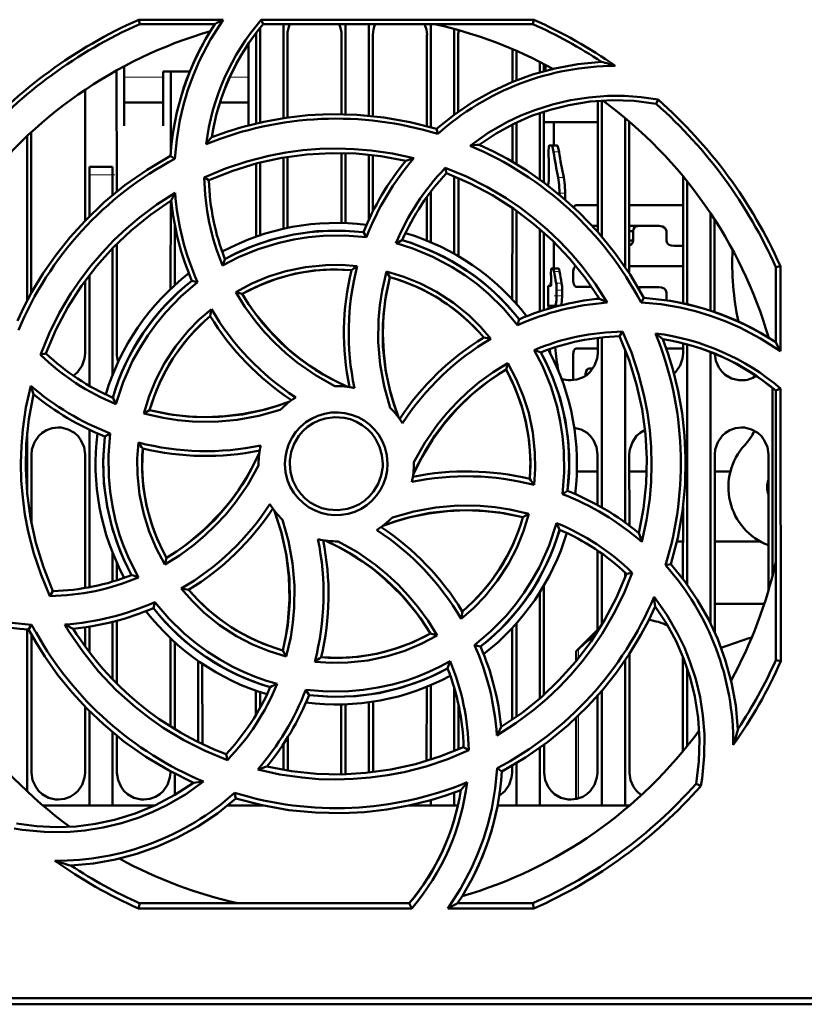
# Model space of a CAD drawing. Extents: x -1358 to 1757, y -1616 to 699.
# Tile 4 of 96: x -88 to -38, y -1480 to -1416. Entities that reach past the tile are written whole.
import ezdxf

# ---------------------------------------------------------------- set-up
doc = ezdxf.new("R2010")
doc.units = 0
doc.linetypes.add('DASHDOT', pattern=[18.5, 12, -3, 0.5, -3])

msp = doc.modelspace()

# ---------------------------------------------------------------- linework, layer by layer
at = {"color": 7, "lineweight": 50}
for p, q in [((-80.422, -1416.496), (-74.992, -1416.496)), ((-80.363, -1416.777), (-80.422, -1416.496)), ((-72.541, -1416.496), (-54.996, -1416.496)), ((-72.411, -1416.777), (-72.541, -1416.496)), ((-54.996, -1416.496), (-55.056, -1416.777)), ((-75.524, -1416.777), (-80.363, -1416.777)), ((-72.609, -1417.019), (-72.609, -1423.115)), ((-55.056, -1416.777), (-72.411, -1416.777)), ((-71.109, -1416.777), (-71.109, -1422.834)), ((-67.109, -1416.777), (-67.109, -1422.585)), ((-65.609, -1416.777), (-65.609, -1422.674)), ((-61.609, -1416.777), (-61.609, -1423.42)), ((-60.109, -1417.091), (-60.109, -1422.609)), ((-72.869, -1423.175), (-72.866, -1417.477)), ((-70.852, -1417.477), (-70.849, -1422.796)), ((-67.369, -1422.58), (-67.366, -1417.477)), ((-65.352, -1417.477), (-65.349, -1422.699)), ((-61.869, -1423.349), (-61.866, -1417.477)), ((-59.852, -1417.477), (-59.849, -1422.42)), ((-73.359, -1420.386), (-73.359, -1418.03)), ((-56.368, -1420.5), (-56.367, -1418.387)), ((-56.109, -1418.498), (-56.109, -1420.396)), ((-81.359, -1419.491), (-81.359, -1420.386)), ((-54.609, -1419.205), (-54.609, -1419.883)), ((-54.351, -1419.337), (-54.351, -1419.809)), ((-54.231, -1419.777), (-54.231, -1419.401)), ((-53.871, -1419.685), (-53.871, -1419.592)), ((-81.851, -1419.759), (-81.847, -1427.572)), ((-78.859, -1419.834), (-77.142, -1419.834)), ((-78.859, -1420.386), (-78.859, -1419.834)), ((-78.37, -1425.146), (-78.367, -1419.834)), ((-83.872, -1429.424), (-83.868, -1420.996)), ((-81.359, -1420.386), (-81.359, -1423.333)), ((-78.859, -1423.333), (-78.859, -1420.386)), ((-73.359, -1423.296), (-73.359, -1420.386)), ((-47.111, -1421.911), (-46.98, -1421.643)), ((-81.359, -1421.834), (-78.859, -1421.834)), ((-75.199, -1421.834), (-73.359, -1421.834)), ((-50.872, -1430.15), (-50.868, -1421.726)), ((-50.609, -1421.708), (-50.609, -1430.451)), ((-54.609, -1422.505), (-54.609, -1426.782)), ((-54.349, -1422.418), (-54.347, -1426.972)), ((-49.109, -1422.828), (-49.109, -1432.414)), ((-81.359, -1423.333), (-81.359, -1423.334)), ((-78.859, -1423.334), (-78.859, -1423.333)), ((-61.175, -1423.849), (-61.246, -1423.526)), ((-56.37, -1425.642), (-56.369, -1423.24)), ((-56.109, -1423.115), (-56.109, -1425.796)), ((-50.869, -1423.09), (-54.349, -1423.09)), ((-53.709, -1424.589), (-53.709, -1423.09)), ((-48.849, -1423.048), (-48.845, -1432.812)), ((-48.8, -1423.09), (-48.849, -1423.09)), ((-87.609, -1423.983), (-87.609, -1434.577)), ((-87.349, -1423.74), (-87.344, -1434.088)), ((-54.002, -1424.59), (-53.85, -1424.589)), ((-53.497, -1424.589), (-53.849, -1424.589)), ((-78.099, -1425.447), (-78.378, -1425.269)), ((-71.109, -1425.368), (-71.109, -1429.955)), ((-70.848, -1425.325), (-70.846, -1429.898)), ((-67.372, -1429.581), (-67.37, -1425.079)), ((-67.109, -1425.085), (-67.109, -1429.589)), ((-65.609, -1425.186), (-65.609, -1429.374)), ((-65.348, -1425.216), (-65.347, -1428.827)), ((-83.609, -1426.477), (-83.609, -1425.977)), ((-82.109, -1425.977), (-83.609, -1425.977)), ((-82.109, -1425.977), (-82.109, -1426.477)), ((-72.872, -1430.463), (-72.87, -1425.753)), ((-72.609, -1425.685), (-72.609, -1430.372)), ((-60.687, -1426.042), (-60.609, -1426.38)), ((-54.028, -1425.8), (-54.025, -1425.861)), ((-83.609, -1429.157), (-83.609, -1426.477)), ((-82.109, -1427.786), (-82.109, -1426.477)), ((-76.203, -1426.652), (-75.909, -1426.836)), ((-60.109, -1426.578), (-60.109, -1431.569)), ((-59.848, -1426.687), (-59.845, -1431.72)), ((-45.374, -1434.753), (-45.371, -1426.585)), ((-54.059, -1427.072), (-54.045, -1427.071)), ((-54.059, -1427.189), (-54.059, -1427.072)), ((-45.109, -1426.905), (-45.109, -1434.819)), ((-61.872, -1430.718), (-61.871, -1427.902)), ((-61.609, -1427.551), (-61.609, -1430.828)), ((-53.332, -1427.653), (-53.332, -1427.77)), ((-52.973, -1427.653), (-52.973, -1428.075)), ((-78.374, -1433.83), (-78.371, -1428.157)), ((-56.374, -1434.505), (-56.371, -1428.6)), ((-50.871, -1428.431), (-52.253, -1428.431)), ((-45.371, -1428.431), (-48.847, -1428.431)), ((-56.109, -1428.784), (-56.109, -1434.797)), ((-43.609, -1428.947), (-43.609, -1435.226)), ((-78.109, -1433.584), (-78.109, -1429.681)), ((-50.872, -1429.757), (-51.23, -1429.757)), ((-46.928, -1429.757), (-48.639, -1429.757)), ((-43.346, -1429.347), (-43.344, -1435.315)), ((-65.765, -1430.503), (-65.955, -1430.181)), ((-54.609, -1429.965), (-54.609, -1435.277)), ((-54.346, -1430.197), (-54.344, -1435.191)), ((-48.846, -1430.105), (-48.592, -1430.105)), ((-48.592, -1430.705), (-48.592, -1430.105)), ((-46.454, -1430.105), (-46.454, -1430.705)), ((-81.846, -1430.928), (-81.842, -1437.977)), ((-53.709, -1432.522), (-53.709, -1430.793)), ((-48.846, -1430.705), (-48.592, -1430.705)), ((-45.373, -1431.054), (-45.957, -1431.054)), ((-82.109, -1439.342), (-82.109, -1431.197)), ((-53.724, -1432.458), (-53.709, -1432.397)), ((-45.373, -1432.356), (-48.845, -1432.356)), ((-39.409, -1432.424), (-39.113, -1432.361)), ((-39.113, -1432.361), (-39.108, -1437.832)), ((-83.609, -1440.064), (-83.609, -1432.945)), ((-64.476, -1432.696), (-64.265, -1433.061)), ((-53.748, -1432.522), (-53.848, -1432.522)), ((-53.394, -1432.522), (-53.748, -1432.522)), ((-53.724, -1432.458), (-53.736, -1432.522)), ((-52.446, -1432.707), (-52.446, -1433.342)), ((-39.409, -1437.263), (-39.409, -1432.424)), ((-83.876, -1437.977), (-83.874, -1433.299)), ((-76.637, -1433.399), (-77.002, -1433.304)), ((-53.895, -1433.638), (-54.059, -1433.638)), ((-54.059, -1434.913), (-54.059, -1433.638)), ((-53.874, -1433.066), (-53.871, -1433.093)), ((-74.18, -1434.036), (-73.77, -1434.145)), ((-53.518, -1433.902), (-53.518, -1434.276)), ((-53.162, -1434.276), (-53.162, -1433.902)), ((-51.264, -1433.693), (-52.253, -1433.693)), ((-50.874, -1434.466), (-50.874, -1434.28)), ((-46.928, -1433.703), (-48.295, -1433.703)), ((-46.454, -1434.048), (-46.454, -1434.56)), ((-53.632, -1434.913), (-54.059, -1434.913)), ((-54.033, -1434.913), (-54.042, -1435.098)), ((-53.709, -1435.002), (-53.709, -1434.913)), ((-53.374, -1434.913), (-53.632, -1434.913)), ((-48.084, -1434.696), (-47.9, -1434.408)), ((-56.03, -1436.152), (-55.935, -1435.784)), ((-49.468, -1436.878), (-49.278, -1436.574)), ((-50.876, -1437.977), (-50.875, -1436.982)), ((-50.609, -1436.952), (-50.609, -1447.896)), ((-45.376, -1437.977), (-45.375, -1437.323)), ((-45.109, -1437.396), (-45.109, -1452.857)), ((-39.875, -1436.965), (-39.875, -1436.937)), ((-86.757, -1438.058), (-86.406, -1437.978)), ((-53.962, -1437.699), (-53.929, -1437.982)), ((-52.446, -1438.021), (-52.446, -1439.703)), ((-50.876, -1437.671), (-52.253, -1437.671)), ((-49.109, -1437.726), (-49.109, -1448.861)), ((-45.376, -1437.671), (-46.463, -1437.671)), ((-43.609, -1437.891), (-43.609, -1455.359)), ((-56.777, -1439.016), (-56.666, -1438.6)), ((-51.654, -1439.302), (-51.489, -1439.302)), ((-51.654, -1439.302), (-51.654, -1439.426)), ((-51.186, -1438.954), (-51.414, -1438.954)), ((-39.609, -1440.211), (-39.609, -1452.246)), ((-39.409, -1440.375), (-39.106, -1440.235)), ((-39.409, -1457.731), (-39.409, -1440.375)), ((-39.106, -1440.235), (-39.09, -1457.798)), ((-80.1, -1441.851), (-79.725, -1441.633)), ((-87.609, -1443.064), (-87.609, -1447.075)), ((-83.609, -1453.029), (-83.609, -1442.886)), ((-82.269, -1443.126), (-82.605, -1443.323)), ((-87.339, -1444.477), (-87.337, -1448.921)), ((-83.883, -1453.078), (-83.879, -1444.477)), ((-72.709, -1445.077), (-72.708, -1445.185)), ((-62.709, -1445.077), (-62.71, -1444.97)), ((-50.88, -1447.744), (-50.879, -1444.477)), ((-48.839, -1444.477), (-48.837, -1449.061)), ((-43.339, -1444.477), (-43.334, -1455.947)), ((-39.883, -1453.244), (-39.879, -1444.477)), ((-50.879, -1445.59), (-52.218, -1445.59)), ((-47.714, -1445.59), (-48.839, -1445.59)), ((-42.332, -1445.59), (-43.339, -1445.59)), ((-53.15, -1447.031), (-52.812, -1446.831)), ((-52.217, -1447.082), (-52.326, -1446.973)), ((-45.382, -1452.488), (-45.38, -1447.863)), ((-55.309, -1448.3), (-55.693, -1448.521)), ((-45.381, -1450.09), (-45.774, -1450.09)), ((-40.396, -1450.09), (-43.337, -1450.09)), ((-50.884, -1455.893), (-50.882, -1450.672)), ((-82.109, -1452.666), (-82.109, -1450.813)), ((-78.756, -1451.57), (-78.641, -1451.138)), ((-50.609, -1450.861), (-50.609, -1455.453)), ((-81.836, -1451.455), (-81.836, -1452.582)), ((-46.509, -1451.618), (-46.158, -1451.54)), ((-49.109, -1452.086), (-49.109, -1452.428)), ((-48.646, -1452.093), (-49.012, -1452.177)), ((-86.15, -1453.596), (-85.95, -1453.277)), ((-54.335, -1452.913), (-54.332, -1459.948)), ((-54.609, -1453.362), (-54.609, -1460.192)), ((-79.483, -1454.371), (-79.385, -1453.983)), ((-40.145, -1454.09), (-43.335, -1454.09)), ((-81.834, -1455.187), (-81.833, -1459.236)), ((-87.609, -1455.74), (-87.609, -1466.172)), ((-87.518, -1455.746), (-87.323, -1455.44)), ((-83.884, -1456.839), (-83.884, -1455.607)), ((-83.609, -1457.208), (-83.609, -1455.565)), ((-82.109, -1458.955), (-82.109, -1455.258)), ((-56.387, -1461.564), (-56.384, -1455.66)), ((-56.109, -1455.358), (-56.109, -1461.37)), ((-52.269, -1457.15), (-50.884, -1455.765)), ((-87.334, -1456.082), (-87.33, -1464.977)), ((-78.387, -1461.988), (-78.384, -1456.316)), ((-61.209, -1456.128), (-61.648, -1456.009)), ((-78.109, -1462.16), (-78.109, -1456.571)), ((-71.153, -1457.093), (-70.926, -1457.489)), ((-58.806, -1456.752), (-58.415, -1456.851)), ((-52.269, -1457.15), (-52.117, -1457.008)), ((-76.609, -1457.768), (-76.609, -1462.987)), ((-52.269, -1457.15), (-52.269, -1457.789)), ((-49.109, -1457.741), (-49.109, -1467.077)), ((-48.833, -1457.327), (-48.83, -1464.977)), ((-45.388, -1463.591), (-45.385, -1457.509)), ((-39.09, -1457.798), (-39.409, -1457.731)), ((-76.333, -1457.957), (-76.331, -1463.122)), ((-45.109, -1458.259), (-45.109, -1463.25)), ((-69.671, -1459.625), (-69.463, -1459.974)), ((-61.888, -1464.213), (-61.886, -1459.442)), ((-61.609, -1459.327), (-61.609, -1464.126)), ((-60.109, -1459.514), (-60.109, -1463.577)), ((-72.886, -1461.256), (-72.886, -1459.688)), ((-72.609, -1459.783), (-72.609, -1460.778)), ((-50.888, -1464.977), (-50.886, -1460.018)), ((-50.609, -1459.701), (-50.609, -1467.077)), ((-83.888, -1464.977), (-83.886, -1460.717)), ((-67.388, -1464.977), (-67.386, -1460.574)), ((-67.109, -1460.566), (-67.109, -1465.069)), ((-65.609, -1460.434), (-65.609, -1464.967)), ((-65.332, -1460.394), (-65.33, -1464.936)), ((-59.832, -1460.606), (-59.831, -1463.46)), ((-83.609, -1467.077), (-83.609, -1460.998)), ((-52.269, -1461.444), (-52.269, -1466.664)), ((-82.109, -1467.077), (-82.109, -1462.366)), ((-81.831, -1462.594), (-81.83, -1464.977)), ((-70.831, -1462.686), (-70.83, -1464.833)), ((-71.109, -1463.121), (-71.109, -1464.787)), ((-59.181, -1463.524), (-59.51, -1463.318)), ((-54.609, -1463.373), (-54.609, -1467.077)), ((-54.331, -1463.17), (-54.33, -1464.977)), ((-74.721, -1464.153), (-74.808, -1463.774)), ((-57.354, -1464.686), (-57.04, -1464.887)), ((-56.388, -1464.977), (-56.388, -1464.522)), ((-56.109, -1464.357), (-56.109, -1467.077)), ((-78.388, -1464.977), (-78.388, -1464.882)), ((-78.109, -1466.404), (-78.109, -1465.03)), ((-67.392, -1465.076), (-67.388, -1464.977)), ((-44.542, -1465.676), (-44.237, -1465.824)), ((-74.172, -1466.629), (-74.253, -1466.263)), ((-74.193, -1466.647), (-74.149, -1466.636)), ((-60.109, -1466.255), (-60.109, -1467.077)), ((-83.609, -1467.077), (-86.604, -1467.077)), ((-82.109, -1467.077), (-83.609, -1467.077)), ((-79.389, -1467.077), (-82.109, -1467.077)), ((-72.609, -1467.077), (-74.704, -1467.077)), ((-72.609, -1467.038), (-72.609, -1467.077)), ((-72.431, -1467.077), (-72.609, -1467.077)), ((-61.609, -1467.077), (-62.983, -1467.077)), ((-61.609, -1466.736), (-61.609, -1467.077)), ((-60.109, -1467.077), (-61.609, -1467.077)), ((-59.878, -1467.077), (-60.109, -1467.077)), ((-56.109, -1467.077), (-57.323, -1467.077)), ((-54.609, -1467.077), (-56.109, -1467.077)), ((-50.609, -1467.077), (-54.609, -1467.077)), ((-49.109, -1467.077), (-50.609, -1467.077)), ((-48.815, -1467.077), (-49.109, -1467.077)), ((-80.434, -1473.711), (-80.363, -1473.377)), ((-80.363, -1473.377), (-63.007, -1473.377)), ((-63.007, -1473.377), (-62.852, -1473.711)), ((-59.894, -1473.377), (-55.056, -1473.377)), ((-55.056, -1473.377), (-54.985, -1473.711)), ((-62.852, -1473.711), (-80.434, -1473.711)), ((-54.985, -1473.711), (-60.528, -1473.711)), ((103.268, -1479.877), (-149.686, -1479.877)), ((-139.506, -1479.477), (-19.912, -1479.477))]:
    msp.add_line(p, q, dxfattribs=at)
at = {"color": 7, "lineweight": 18}
for p, q in [((-78.859, -1420.204), (-81.359, -1420.204)), ((-73.359, -1420.204), (-74.568, -1420.204)), ((-53.361, -1425.003), (-53.715, -1425.003)), ((-83.609, -1426.477), (-82.109, -1426.477)), ((-53.063, -1426.652), (-53.421, -1426.652)), ((-52.973, -1427.653), (-53.332, -1427.653)), ((-53.709, -1432.458), (-53.724, -1432.458)), ((-53.325, -1432.708), (-53.68, -1432.708)), ((-53.197, -1433.451), (-53.553, -1433.451)), ((-53.162, -1433.902), (-53.518, -1433.902)), ((-53.162, -1434.276), (-53.518, -1434.276)), ((-52.117, -1457.008), (-52.117, -1457.602)), ((-52.117, -1461.299), (-52.117, -1466.627))]:
    msp.add_line(p, q, dxfattribs=at)
at = {"color": 7, "linetype": 'DASHDOT', "lineweight": 18, "ltscale": 0.001217}
msp.add_line((-53.998, -1425.299), (-54.046, -1425.299), dxfattribs=at)
at = {"color": 7, "linetype": 'DASHDOT', "lineweight": 18, "ltscale": 0.045015}
msp.add_line((-81.959, -1426.477), (-83.76, -1426.477), dxfattribs=at)
at = {"color": 7, "linetype": 'DASHDOT', "lineweight": 18, "ltscale": 0.000945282}
msp.add_line((-54.048, -1426.363), (-54.01, -1426.363), dxfattribs=at)
at = {"color": 7, "linetype": 'DASHDOT', "lineweight": 18, "ltscale": 0.014123}
msp.add_line((-52.904, -1427.655), (-53.469, -1427.655), dxfattribs=at)
at = {"color": 7, "linetype": 'DASHDOT', "lineweight": 18, "ltscale": 0.001138}
msp.add_line((-53.844, -1432.841), (-53.89, -1432.841), dxfattribs=at)
at = {"color": 7, "linetype": 'DASHDOT', "lineweight": 18, "ltscale": 0.001073}
msp.add_line((-53.898, -1433.319), (-53.856, -1433.319), dxfattribs=at)
at = {"color": 7, "linetype": 'DASHDOT', "lineweight": 18, "ltscale": 0.014227}
msp.add_line((-53.11, -1434.276), (-53.68, -1434.276), dxfattribs=at)
at = {"color": 7, "linetype": 'DASHDOT', "lineweight": 18, "ltscale": 0.01175}
msp.add_line((-53.123, -1433.902), (-53.593, -1433.902), dxfattribs=at)
at = {"color": 7, "lineweight": 50}
for points in [[(-74.992, -1416.496), (-75.809, -1417.773), (-76.508, -1419.115), (-76.912, -1420.053), (-77.261, -1421.015), (-77.55, -1421.985), (-77.781, -1422.97), (-77.985, -1424.2), (-78.099, -1425.447)], [(-61.246, -1423.526), (-60.116, -1422.614), (-58.931, -1421.809), (-57.695, -1421.111), (-56.408, -1420.517), (-55.074, -1420.026), (-53.63, -1419.627), (-52.146, -1419.354), (-50.628, -1419.208)], [(-59.088, -1424.608), (-57.919, -1423.786), (-56.685, -1423.081), (-55.816, -1422.671), (-54.922, -1422.315), (-53.783, -1421.95), (-52.62, -1421.677), (-51.438, -1421.495), (-50.247, -1421.405), (-49.156, -1421.406), (-48.067, -1421.486), (-46.98, -1421.643)], [(-47.111, -1421.911), (-48.536, -1421.728), (-49.952, -1421.682), (-51.351, -1421.772), (-52.727, -1421.991), (-53.942, -1422.293), (-55.127, -1422.694), (-56.285, -1423.199), (-57.421, -1423.817), (-58.515, -1424.542)], [(-61.246, -1423.526), (-62.945, -1423.087), (-64.656, -1422.783), (-66.373, -1422.616), (-68.092, -1422.581), (-69.53, -1422.651), (-70.959, -1422.812), (-72.38, -1423.065), (-73.793, -1423.414), (-74.765, -1423.712), (-75.729, -1424.055)], [(-76.205, -1426.652), (-74.848, -1426.084), (-73.461, -1425.618), (-72.047, -1425.256), (-70.962, -1425.051), (-69.866, -1424.905), (-68.758, -1424.817), (-67.648, -1424.789), (-66.553, -1424.82), (-65.463, -1424.911), (-64.084, -1425.113), (-62.715, -1425.412)], [(-47.9, -1434.408), (-48.79, -1432.896), (-49.786, -1431.472), (-50.881, -1430.139), (-52.072, -1428.899), (-53.138, -1427.932), (-54.263, -1427.036), (-55.446, -1426.21), (-56.692, -1425.458), (-57.59, -1424.981), (-58.515, -1424.542)], [(-54.002, -1424.59), (-54.005, -1424.592), (-54.006, -1424.594), (-54.01, -1424.603), (-54.023, -1424.701), (-54.033, -1424.949), (-54.028, -1425.8)], [(-53.715, -1425.003), (-53.785, -1424.684), (-53.824, -1424.605), (-53.841, -1424.59), (-53.85, -1424.589)], [(-53.361, -1425.003), (-53.432, -1424.685), (-53.471, -1424.605), (-53.489, -1424.59), (-53.497, -1424.589)], [(-78.378, -1425.268), (-79.89, -1426.159), (-81.314, -1427.154), (-82.647, -1428.25), (-83.887, -1429.44), (-84.854, -1430.507), (-85.751, -1431.631), (-86.576, -1432.815), (-87.328, -1434.06), (-87.805, -1434.958), (-88.244, -1435.883)], [(-75.91, -1426.836), (-74.373, -1426.219), (-72.808, -1425.736), (-71.219, -1425.387), (-69.611, -1425.168), (-68.024, -1425.079), (-66.429, -1425.116), (-64.832, -1425.284), (-63.238, -1425.584)], [(-60.687, -1426.041), (-59.326, -1426.598), (-58.016, -1427.249), (-56.76, -1427.992), (-55.846, -1428.614), (-54.967, -1429.286), (-54.121, -1430.006), (-53.316, -1430.77), (-52.564, -1431.565), (-51.857, -1432.4), (-51.019, -1433.525), (-50.257, -1434.711)], [(-54.025, -1425.861), (-54.022, -1426.774), (-54.04, -1427.054), (-54.043, -1427.069), (-54.044, -1427.071), (-54.045, -1427.071)], [(-60.61, -1426.38), (-59.087, -1427.03), (-57.639, -1427.795), (-56.268, -1428.672), (-54.976, -1429.654), (-53.791, -1430.714), (-52.69, -1431.868), (-51.679, -1433.116), (-50.763, -1434.455)], [(-53.332, -1427.653), (-53.355, -1427.121), (-53.421, -1426.652)], [(-52.973, -1427.653), (-52.996, -1427.121), (-53.063, -1426.652)], [(-86.758, -1438.059), (-86.199, -1436.696), (-85.547, -1435.386), (-84.802, -1434.13), (-84.18, -1433.218), (-83.509, -1432.34), (-82.787, -1431.495), (-82.022, -1430.69), (-81.225, -1429.938), (-80.389, -1429.231), (-79.266, -1428.396), (-78.08, -1427.636)], [(-86.407, -1437.978), (-85.756, -1436.455), (-84.991, -1435.007), (-84.115, -1433.636), (-83.132, -1432.345), (-82.073, -1431.159), (-80.919, -1430.058), (-79.67, -1429.047), (-78.331, -1428.132)], [(-52.253, -1428.431), (-52.301, -1428.442), (-52.386, -1428.524), (-52.412, -1428.578)], [(-48.592, -1430.105), (-48.564, -1429.974), (-48.498, -1429.874), (-48.41, -1429.806), (-48.213, -1429.757)], [(-46.928, -1429.757), (-46.692, -1429.805), (-46.535, -1429.912), (-46.478, -1430), (-46.454, -1430.105)], [(-65.765, -1430.503), (-67.162, -1430.387), (-68.56, -1430.407), (-69.505, -1430.496), (-70.447, -1430.645), (-71.388, -1430.853), (-72.728, -1431.261), (-74.012, -1431.793), (-75.025, -1432.323)], [(-65.955, -1430.18), (-67.475, -1430.074), (-68.982, -1430.118), (-70.467, -1430.315), (-71.923, -1430.667), (-73.343, -1431.169), (-74.117, -1431.513), (-74.876, -1431.901)], [(-56.03, -1436.152), (-56.932, -1435.085), (-57.931, -1434.111), (-58.662, -1433.505), (-59.433, -1432.944), (-60.245, -1432.425), (-61.483, -1431.764), (-62.769, -1431.229), (-63.862, -1430.884)], [(-46.454, -1430.705), (-46.43, -1430.812), (-46.37, -1430.9), (-46.264, -1430.981), (-46.143, -1431.029), (-45.957, -1431.054)], [(-74.18, -1434.036), (-73.138, -1433.486), (-72.062, -1433.036), (-70.954, -1432.689), (-69.682, -1432.423), (-68.389, -1432.291), (-67.376, -1432.28), (-66.359, -1432.351)], [(-52.273, -1432.358), (-52.324, -1432.38), (-52.408, -1432.496), (-52.446, -1432.707)], [(-66.73, -1432.616), (-67.945, -1432.576), (-69.147, -1432.651), (-70.329, -1432.843), (-71.487, -1433.152), (-72.614, -1433.575), (-73.77, -1434.145)], [(-64.245, -1441.471), (-64.63, -1440.091), (-64.881, -1438.687), (-65, -1437.257), (-64.984, -1435.821), (-64.899, -1434.869), (-64.755, -1433.924), (-64.476, -1432.696)], [(-64.476, -1432.696), (-63.353, -1433.04), (-62.277, -1433.481), (-61.25, -1434.017), (-60.162, -1434.728), (-59.152, -1435.548), (-58.424, -1436.26), (-57.75, -1437.035)], [(-53.848, -1432.522), (-53.851, -1432.523), (-53.853, -1432.524), (-53.856, -1432.53), (-53.862, -1432.544), (-53.87, -1432.589), (-53.884, -1432.823), (-53.874, -1433.066)], [(-53.68, -1432.708), (-53.714, -1432.565), (-53.734, -1432.529), (-53.743, -1432.522), (-53.748, -1432.522)], [(-53.325, -1432.708), (-53.36, -1432.565), (-53.38, -1432.529), (-53.389, -1432.522), (-53.394, -1432.522)], [(-76.637, -1433.399), (-77.707, -1434.308), (-78.684, -1435.313), (-79.289, -1436.046), (-79.849, -1436.818), (-80.367, -1437.631), (-80.822, -1438.456), (-81.433, -1439.823), (-81.896, -1441.243)], [(-64.265, -1433.061), (-64.562, -1434.556), (-64.709, -1436.056), (-64.701, -1437.554), (-64.536, -1439.043), (-64.217, -1440.515), (-63.981, -1441.305), (-63.702, -1442.086)], [(-64.264, -1433.061), (-64.515, -1434.277), (-64.661, -1435.494), (-64.707, -1436.708), (-64.656, -1437.912), (-64.508, -1439.115), (-64.262, -1440.312), (-64.011, -1441.206), (-63.702, -1442.086)], [(-53.871, -1433.093), (-53.873, -1433.561), (-53.884, -1433.622), (-53.889, -1433.632), (-53.891, -1433.636), (-53.894, -1433.637), (-53.895, -1433.638)], [(-52.446, -1433.342), (-52.421, -1433.517), (-52.351, -1433.646), (-52.306, -1433.68), (-52.253, -1433.693)], [(-67.806, -1440.078), (-69.052, -1439.376), (-70.222, -1438.562), (-70.961, -1437.956), (-71.662, -1437.304), (-72.324, -1436.607), (-72.941, -1435.872), (-73.593, -1434.979), (-74.18, -1434.036)], [(-73.769, -1434.145), (-73.353, -1434.798), (-72.908, -1435.425), (-71.932, -1436.594), (-70.847, -1437.654), (-70.147, -1438.235), (-69.41, -1438.776), (-68.635, -1439.275), (-67.827, -1439.727), (-66.991, -1440.129)], [(-53.632, -1434.913), (-53.625, -1434.912), (-53.61, -1434.9), (-53.596, -1434.877), (-53.569, -1434.8), (-53.531, -1434.564), (-53.518, -1434.276)], [(-53.242, -1434.88), (-53.215, -1434.808), (-53.177, -1434.585), (-53.162, -1434.276)], [(-46.454, -1434.048), (-46.506, -1433.893), (-46.603, -1433.799), (-46.763, -1433.727), (-46.928, -1433.703)], [(-39.108, -1437.832), (-40.381, -1437.011), (-41.72, -1436.308), (-42.656, -1435.902), (-43.616, -1435.55), (-44.585, -1435.257), (-45.568, -1435.023), (-46.818, -1434.813), (-48.084, -1434.696)], [(-80.1, -1441.851), (-79.752, -1440.721), (-79.307, -1439.64), (-78.769, -1438.61), (-78.058, -1437.524), (-77.239, -1436.517), (-76.526, -1435.79), (-75.753, -1435.119)], [(-49.278, -1436.572), (-48.708, -1437.927), (-48.241, -1439.312), (-47.877, -1440.725), (-47.67, -1441.812), (-47.521, -1442.909), (-47.431, -1444.016), (-47.401, -1445.124), (-47.431, -1446.218), (-47.52, -1447.308), (-47.726, -1448.715), (-48.031, -1450.113)], [(-49.468, -1436.877), (-48.851, -1438.413), (-48.368, -1439.978), (-48.019, -1441.567), (-47.8, -1443.175), (-47.711, -1444.762), (-47.748, -1446.357), (-47.916, -1447.954), (-48.215, -1449.548)], [(-46.158, -1451.54), (-45.718, -1449.842), (-45.415, -1448.131), (-45.248, -1446.413), (-45.213, -1444.695), (-45.283, -1443.256), (-45.443, -1441.827), (-45.697, -1440.407), (-46.046, -1438.994), (-46.344, -1438.021), (-46.687, -1437.057)], [(-84.637, -1439.415), (-84.35, -1439.167), (-84.074, -1438.76), (-83.912, -1438.301), (-83.876, -1437.977)], [(-53.15, -1447.031), (-53.032, -1445.644), (-53.048, -1444.251), (-53.136, -1443.307), (-53.284, -1442.365), (-53.491, -1441.422), (-53.898, -1440.077), (-54.429, -1438.786), (-54.962, -1437.759)], [(-52.812, -1446.831), (-52.706, -1445.311), (-52.75, -1443.805), (-52.947, -1442.32), (-53.299, -1440.864), (-53.801, -1439.444), (-54.145, -1438.67), (-54.532, -1437.91)], [(-52.609, -1439.71), (-52.217, -1439.665), (-51.845, -1439.535), (-51.58, -1439.375), (-51.35, -1439.167), (-51.074, -1438.76), (-50.912, -1438.301), (-50.876, -1437.977)], [(-52.253, -1437.671), (-52.309, -1437.686), (-52.344, -1437.711), (-52.403, -1437.798), (-52.446, -1438.021)], [(-45.967, -1439.282), (-45.85, -1439.167), (-45.574, -1438.76), (-45.412, -1438.301), (-45.376, -1437.977)], [(-43.342, -1437.998), (-43.267, -1438.453), (-43.074, -1438.888), (-42.89, -1439.142), (-42.663, -1439.356), (-42.249, -1439.589), (-41.787, -1439.701), (-41.609, -1439.71)], [(-62.71, -1444.97), (-62.006, -1443.724), (-61.191, -1442.554), (-60.584, -1441.815), (-59.931, -1441.114), (-59.233, -1440.451), (-58.497, -1439.835), (-57.606, -1439.186), (-56.666, -1438.6)], [(-56.666, -1438.6), (-56.115, -1439.634), (-55.665, -1440.705), (-55.317, -1441.808), (-55.049, -1443.079), (-54.914, -1444.374), (-54.902, -1445.405), (-54.973, -1446.443)], [(-62.761, -1445.795), (-62.186, -1444.636), (-61.516, -1443.537), (-60.759, -1442.502), (-59.918, -1441.537), (-58.997, -1440.646), (-57.928, -1439.783), (-56.776, -1439.017)], [(-55.248, -1446.057), (-55.208, -1444.841), (-55.283, -1443.639), (-55.475, -1442.457), (-55.784, -1441.3), (-56.207, -1440.173), (-56.777, -1439.016)], [(-51.654, -1439.302), (-51.621, -1439.125), (-51.559, -1439.023), (-51.479, -1438.968), (-51.414, -1438.954)], [(-86.15, -1453.599), (-86.719, -1452.24), (-87.186, -1450.851), (-87.548, -1449.436), (-87.753, -1448.352), (-87.9, -1447.258), (-87.988, -1446.15), (-88.016, -1445.039), (-87.985, -1443.943), (-87.894, -1442.852), (-87.688, -1441.45), (-87.382, -1440.058)], [(-85.95, -1453.278), (-86.567, -1451.742), (-87.05, -1450.177), (-87.399, -1448.588), (-87.618, -1446.98), (-87.708, -1445.392), (-87.67, -1443.797), (-87.502, -1442.2), (-87.203, -1440.606)], [(-79.725, -1441.633), (-78.231, -1441.93), (-76.731, -1442.077), (-75.233, -1442.069), (-73.744, -1441.904), (-72.271, -1441.586), (-71.482, -1441.35), (-70.7, -1441.071)], [(-79.725, -1441.632), (-78.509, -1441.883), (-77.292, -1442.029), (-76.078, -1442.075), (-74.874, -1442.024), (-73.672, -1441.876), (-72.474, -1441.63), (-71.581, -1441.379), (-70.7, -1441.071)], [(-71.315, -1441.613), (-72.695, -1442), (-74.098, -1442.253), (-75.527, -1442.372), (-76.962, -1442.358), (-77.914, -1442.275), (-78.86, -1442.132), (-80.1, -1441.851)], [(-71.016, -1445.077), (-70.988, -1444.635), (-70.902, -1444.205), (-70.757, -1443.792), (-70.556, -1443.398), (-70.302, -1443.027), (-70.002, -1442.694), (-69.671, -1442.413), (-69.302, -1442.179), (-68.893, -1441.992), (-68.462, -1441.859), (-68.028, -1441.786), (-67.591, -1441.772), (-67.156, -1441.818), (-66.719, -1441.925), (-66.298, -1442.088), (-65.914, -1442.298), (-65.565, -1442.558), (-65.25, -1442.867), (-64.976, -1443.218), (-64.747, -1443.609), (-64.576, -1444.011), (-64.444, -1444.534), (-64.402, -1445.077)], [(-64.709, -1445.077), (-64.764, -1444.532), (-64.923, -1443.989), (-65.179, -1443.476), (-65.418, -1443.142), (-65.704, -1442.846), (-66.038, -1442.588), (-66.401, -1442.379), (-66.791, -1442.22), (-67.19, -1442.121), (-67.811, -1442.079), (-68.428, -1442.163), (-68.821, -1442.291), (-69.201, -1442.476), (-69.556, -1442.714), (-69.858, -1442.984), (-70.117, -1443.294), (-70.409, -1443.79), (-70.605, -1444.324), (-70.701, -1444.871), (-70.709, -1445.077)], [(-85.609, -1442.746), (-86.001, -1442.791), (-86.373, -1442.922), (-86.637, -1443.082), (-86.867, -1443.29), (-87.143, -1443.697), (-87.304, -1444.156), (-87.339, -1444.477)], [(-83.879, -1444.477), (-83.95, -1444.013), (-84.146, -1443.567), (-84.33, -1443.313), (-84.557, -1443.1), (-84.971, -1442.866), (-85.432, -1442.755), (-85.609, -1442.746)], [(-82.269, -1443.126), (-82.385, -1444.529), (-82.364, -1445.931), (-82.275, -1446.877), (-82.126, -1447.818), (-81.918, -1448.757), (-81.657, -1449.66), (-81.406, -1450.372), (-81.119, -1451.066), (-80.796, -1451.743), (-80.437, -1452.402)], [(-50.879, -1444.477), (-50.95, -1444.013), (-51.146, -1443.567), (-51.33, -1443.313), (-51.557, -1443.1), (-51.948, -1442.875), (-52.383, -1442.761)], [(-47.828, -1442.9), (-48.137, -1443.082), (-48.367, -1443.29), (-48.643, -1443.697), (-48.804, -1444.156), (-48.839, -1444.477)], [(-41.609, -1442.746), (-42.001, -1442.791), (-42.373, -1442.922), (-42.637, -1443.082), (-42.867, -1443.29), (-43.143, -1443.697), (-43.304, -1444.156), (-43.339, -1444.477)], [(-39.879, -1444.477), (-39.95, -1444.013), (-40.146, -1443.567), (-40.33, -1443.313), (-40.557, -1443.1), (-40.971, -1442.866), (-41.432, -1442.755), (-41.609, -1442.746)], [(-82.606, -1443.323), (-82.712, -1444.844), (-82.668, -1446.35), (-82.471, -1447.835), (-82.12, -1449.291), (-81.617, -1450.711), (-81.274, -1451.485), (-80.886, -1452.245)], [(-78.756, -1451.57), (-79.309, -1450.521), (-79.76, -1449.438), (-80.109, -1448.327), (-80.375, -1447.054), (-80.509, -1445.762), (-80.519, -1444.739), (-80.446, -1443.713)], [(-80.17, -1444.098), (-80.21, -1445.313), (-80.135, -1446.515), (-79.943, -1447.698), (-79.634, -1448.855), (-79.211, -1449.982), (-78.641, -1451.138)], [(-78.642, -1451.137), (-77.988, -1450.722), (-77.361, -1450.276), (-76.192, -1449.301), (-75.132, -1448.215), (-74.551, -1447.515), (-74.01, -1446.778), (-73.512, -1446.003), (-73.059, -1445.195), (-72.657, -1444.359)], [(-64.402, -1445.077), (-64.429, -1445.52), (-64.514, -1445.949), (-64.659, -1446.363), (-64.859, -1446.757), (-65.113, -1447.129), (-65.411, -1447.462), (-65.743, -1447.744), (-66.111, -1447.979), (-66.52, -1448.166), (-66.95, -1448.3), (-67.384, -1448.374), (-67.821, -1448.389), (-68.256, -1448.344), (-68.693, -1448.238), (-69.114, -1448.075), (-69.499, -1447.865), (-69.848, -1447.607), (-70.164, -1447.298), (-70.438, -1446.948), (-70.669, -1446.557), (-70.84, -1446.155), (-70.974, -1445.627), (-71.016, -1445.077)], [(-70.709, -1445.077), (-70.654, -1445.623), (-70.495, -1446.165), (-70.239, -1446.679), (-70, -1447.012), (-69.714, -1447.309), (-69.38, -1447.567), (-69.017, -1447.776), (-68.628, -1447.934), (-68.228, -1448.033), (-67.607, -1448.076), (-66.99, -1447.991), (-66.597, -1447.864), (-66.217, -1447.678), (-65.862, -1447.441), (-65.56, -1447.17), (-65.301, -1446.861), (-65.009, -1446.365), (-64.813, -1445.831), (-64.717, -1445.284), (-64.709, -1445.077)], [(-72.708, -1445.185), (-73.41, -1446.431), (-74.223, -1447.602), (-74.829, -1448.342), (-75.48, -1449.044), (-76.177, -1449.707), (-76.912, -1450.324), (-77.809, -1450.98), (-78.756, -1451.57)], [(-71.716, -1448.068), (-71.235, -1449.514), (-70.903, -1450.984), (-70.725, -1452.472), (-70.704, -1453.97), (-70.837, -1455.47), (-70.974, -1456.283), (-71.153, -1457.093)], [(-71.716, -1448.068), (-71.253, -1449.472), (-70.933, -1450.905), (-70.754, -1452.357), (-70.715, -1453.818), (-70.819, -1455.28), (-70.958, -1456.189), (-71.154, -1457.093)], [(-55.693, -1448.521), (-57.187, -1448.224), (-58.687, -1448.077), (-60.186, -1448.086), (-61.675, -1448.25), (-63.147, -1448.569), (-63.937, -1448.805), (-64.718, -1449.084)], [(-55.693, -1448.522), (-56.909, -1448.272), (-58.126, -1448.125), (-59.34, -1448.079), (-60.544, -1448.131), (-61.747, -1448.278), (-62.944, -1448.525), (-63.838, -1448.776), (-64.718, -1449.084)], [(-64.093, -1448.531), (-62.712, -1448.146), (-61.307, -1447.895), (-59.875, -1447.776), (-58.438, -1447.792), (-57.486, -1447.877), (-56.539, -1448.021), (-55.309, -1448.3)], [(-71.163, -1448.693), (-70.777, -1450.074), (-70.523, -1451.478), (-70.404, -1452.909), (-70.418, -1454.346), (-70.501, -1455.298), (-70.644, -1456.244), (-70.926, -1457.489)], [(-55.309, -1448.3), (-55.648, -1449.418), (-56.085, -1450.491), (-56.618, -1451.517), (-57.327, -1452.605), (-58.147, -1453.619), (-58.877, -1454.367), (-59.672, -1455.061)], [(-58.806, -1456.752), (-57.746, -1455.859), (-56.776, -1454.866), (-56.17, -1454.137), (-55.608, -1453.368), (-55.088, -1452.555), (-54.628, -1451.728), (-54.004, -1450.344), (-53.529, -1448.901)], [(-61.649, -1456.01), (-62.065, -1455.356), (-62.51, -1454.729), (-63.486, -1453.56), (-64.571, -1452.5), (-65.271, -1451.919), (-66.009, -1451.379), (-66.784, -1450.88), (-67.591, -1450.428), (-68.427, -1450.025)], [(-67.592, -1450.076), (-66.345, -1450.779), (-65.174, -1451.594), (-64.434, -1452.201), (-63.732, -1452.854), (-63.069, -1453.551), (-62.451, -1454.287), (-61.798, -1455.183), (-61.209, -1456.128)], [(-46.158, -1451.54), (-45.245, -1452.671), (-44.441, -1453.855), (-43.743, -1455.092), (-43.149, -1456.378), (-42.658, -1457.713), (-42.259, -1459.156), (-41.985, -1460.64), (-41.84, -1462.158)], [(-96.323, -1452.296), (-95.05, -1453.118), (-93.712, -1453.822), (-92.776, -1454.229), (-91.816, -1454.582), (-90.846, -1454.875), (-89.862, -1455.11), (-88.601, -1455.323), (-87.323, -1455.44)], [(-48.645, -1452.093), (-49.2, -1453.454), (-49.849, -1454.764), (-50.59, -1456.02), (-51.211, -1456.936), (-51.883, -1457.818), (-52.6, -1458.663), (-53.363, -1459.469), (-54.156, -1460.221), (-54.99, -1460.929), (-56.145, -1461.79), (-57.366, -1462.572)], [(-49.012, -1452.177), (-49.662, -1453.699), (-50.427, -1455.147), (-51.304, -1456.518), (-52.286, -1457.81), (-53.345, -1458.996), (-54.5, -1460.097), (-55.748, -1461.107), (-57.087, -1462.023)], [(-70.926, -1457.489), (-72.039, -1457.151), (-73.109, -1456.714), (-74.133, -1456.181), (-75.224, -1455.47), (-76.241, -1454.646), (-76.993, -1453.913), (-77.69, -1453.115)], [(-47.247, -1453.646), (-46.419, -1454.812), (-45.708, -1456.043), (-45.294, -1456.911), (-44.934, -1457.804), (-44.564, -1458.943), (-44.285, -1460.106), (-44.097, -1461.287), (-44.002, -1462.479), (-44.012, -1463.909), (-44.157, -1465.336), (-44.238, -1465.824)], [(-79.385, -1453.983), (-78.497, -1455.038), (-77.509, -1456.003), (-76.782, -1456.606), (-76.015, -1457.165), (-75.203, -1457.684), (-74.375, -1458.143), (-73.684, -1458.476), (-72.978, -1458.771), (-72.256, -1459.029), (-71.519, -1459.25)], [(-57.04, -1464.886), (-55.528, -1463.996), (-54.104, -1463.001), (-52.771, -1461.905), (-51.531, -1460.714), (-50.564, -1459.648), (-49.667, -1458.524), (-48.842, -1457.34), (-48.09, -1456.094), (-47.613, -1455.196), (-47.174, -1454.271)], [(-44.542, -1465.676), (-44.36, -1464.25), (-44.314, -1462.834), (-44.404, -1461.436), (-44.623, -1460.059), (-44.925, -1458.844), (-45.326, -1457.659), (-45.831, -1456.502), (-46.449, -1455.365), (-47.174, -1454.271)], [(-76.903, -1465.612), (-78.476, -1464.835), (-79.969, -1463.946), (-81.378, -1462.951), (-82.702, -1461.854), (-83.744, -1460.861), (-84.721, -1459.806), (-85.63, -1458.686), (-86.472, -1457.498), (-87.013, -1456.637), (-87.518, -1455.747)], [(-84.963, -1455.811), (-84.038, -1457.177), (-83.01, -1458.455), (-81.871, -1459.653), (-80.638, -1460.756), (-79.762, -1461.439), (-78.852, -1462.074), (-77.534, -1462.871), (-76.157, -1463.565), (-74.722, -1464.154)], [(-61.209, -1456.128), (-62.237, -1456.678), (-63.302, -1457.127), (-64.402, -1457.475), (-65.673, -1457.744), (-66.971, -1457.881), (-68.026, -1457.895), (-69.088, -1457.822)], [(-68.688, -1457.539), (-67.473, -1457.579), (-66.271, -1457.503), (-65.089, -1457.312), (-63.932, -1457.003), (-62.805, -1456.579), (-61.648, -1456.009)], [(-69.671, -1459.625), (-68.294, -1459.743), (-66.909, -1459.726), (-65.966, -1459.638), (-65.025, -1459.491), (-64.082, -1459.283), (-63.171, -1459.023), (-62.45, -1458.771), (-61.745, -1458.483), (-61.056, -1458.157), (-60.383, -1457.795)], [(-69.463, -1459.974), (-67.943, -1460.08), (-66.436, -1460.036), (-64.951, -1459.839), (-63.495, -1459.488), (-62.076, -1458.985), (-61.301, -1458.642), (-60.542, -1458.254)], [(-59.508, -1463.318), (-61.045, -1463.935), (-62.61, -1464.418), (-64.199, -1464.768), (-65.807, -1464.986), (-67.394, -1465.076), (-68.989, -1465.038), (-70.586, -1464.87), (-72.18, -1464.571)], [(-59.179, -1463.524), (-60.533, -1464.094), (-61.918, -1464.562), (-63.33, -1464.926), (-64.418, -1465.134), (-65.517, -1465.283), (-66.622, -1465.373), (-67.73, -1465.404), (-68.823, -1465.374), (-69.913, -1465.285), (-71.346, -1465.076), (-72.769, -1464.763)], [(-60.528, -1473.711), (-59.702, -1472.442), (-58.995, -1471.107), (-58.585, -1470.173), (-58.229, -1469.215), (-57.933, -1468.246), (-57.695, -1467.264), (-57.475, -1465.984), (-57.354, -1464.686)], [(-87.33, -1464.977), (-87.258, -1465.441), (-87.062, -1465.885), (-86.878, -1466.137), (-86.651, -1466.349), (-86.238, -1466.58), (-85.777, -1466.689), (-85.609, -1466.697)], [(-85.609, -1466.697), (-85.214, -1466.652), (-84.839, -1466.518), (-84.577, -1466.357), (-84.349, -1466.147), (-84.077, -1465.739), (-83.92, -1465.28), (-83.888, -1464.977)], [(-81.83, -1464.977), (-81.758, -1465.441), (-81.562, -1465.885), (-81.378, -1466.137), (-81.151, -1466.349), (-80.738, -1466.58), (-80.277, -1466.689), (-80.109, -1466.697)], [(-80.109, -1466.697), (-79.714, -1466.652), (-79.339, -1466.518), (-79.077, -1466.357), (-78.849, -1466.147), (-78.577, -1465.739), (-78.42, -1465.28), (-78.388, -1464.977)], [(-57.209, -1466.447), (-56.849, -1466.147), (-56.577, -1465.739), (-56.42, -1465.28), (-56.388, -1464.977)], [(-54.33, -1464.977), (-54.258, -1465.441), (-54.062, -1465.885), (-53.878, -1466.137), (-53.651, -1466.349), (-53.238, -1466.58), (-52.777, -1466.689), (-52.609, -1466.697)], [(-52.609, -1466.697), (-52.214, -1466.652), (-51.839, -1466.518), (-51.577, -1466.357), (-51.349, -1466.147), (-51.077, -1465.739), (-50.92, -1465.28), (-50.888, -1464.977)], [(-48.83, -1464.977), (-48.758, -1465.441), (-48.562, -1465.885), (-48.378, -1466.137), (-48.065, -1466.411)], [(-76.256, -1465.536), (-77.42, -1466.365), (-78.651, -1467.077), (-79.518, -1467.492), (-80.41, -1467.853), (-81.548, -1468.223), (-82.71, -1468.504), (-83.891, -1468.693), (-85.083, -1468.789), (-86.512, -1468.78), (-87.939, -1468.636), (-88.457, -1468.551)], [(-76.903, -1465.612), (-78.105, -1466.401), (-79.357, -1467.062), (-80.654, -1467.595), (-81.987, -1468.001), (-83.212, -1468.262), (-84.452, -1468.421), (-85.714, -1468.474), (-87.007, -1468.416), (-88.308, -1468.244)], [(-84.79, -1470.946), (-83.344, -1470.811), (-81.934, -1470.56), (-80.561, -1470.197), (-79.225, -1469.725), (-77.927, -1469.146), (-76.614, -1468.424), (-75.361, -1467.584), (-74.172, -1466.629)], [(-74.172, -1466.629), (-72.473, -1467.068), (-70.763, -1467.371), (-69.045, -1467.539), (-67.327, -1467.574), (-65.888, -1467.504), (-64.459, -1467.343), (-63.039, -1467.089), (-61.626, -1466.74), (-60.653, -1466.443), (-59.689, -1466.099)]]:
    msp.add_lwpolyline(points, dxfattribs=at)
for centre, radius, start, end in [((-67.73, -1445.075), 31.271, 113.94625, 138.4836), ((-60.926, -1426.422), 15.28, 139.48242, 172.7953), ((-57.491, -1450.248), 38.019, 117.40726, 118.31442), ((-67.693, -1445.084), 31.281, 54.97318, 66.05183), ((-60.902, -1426.42), 17.515, 146.59769, 176.23029), ((-60.877, -1426.433), 15.043, 140.06547, 170.90434), ((-69.082, -1417.51), 1.771, 155.56018, 178.92731), ((-69.136, -1417.51), 1.771, 1.07266, 24.44208), ((-63.582, -1417.51), 1.771, 155.56018, 178.92731), ((-63.636, -1417.51), 1.771, 1.07266, 24.44208), ((-67.709, -1445.077), 29, 61.23454, 77.38563), ((-58.29, -1417.485), 1.562, 168.39546, 179.71146), ((-67.687, -1445.03), 30.947, 56.54989, 65.91187), ((-67.709, -1445.077), 29, 106.23146, 143.70553), ((-74.3, -1417.478), 1.434, 0.03352, 4.91943), ((-49.707, -1436.672), 17.204, 90.10576, 131.80338), ((-56.62, -1441.335), 22.924, 72.53425, 74.84899), ((-67.677, -1445.084), 31.27, 24.00949, 48.55686), ((-67.709, -1445.077), 29, 16.23147, 53.70547), ((-67.709, -1445.064), 22.199, 72.88188, 112.16999), ((-59.77, -1436.997), 20.547, 140.95956, 142.5601), ((-67.71, -1445.06), 22.194, 27.83724, 67.13967), ((-56.298, -1445.665), 21.237, 95.98972, 97.54204), ((-67.706, -1445.059), 22.195, 117.92103, 157.2549), ((-49.69, -1436.674), 17.218, 139.15075, 158.99782), ((-56.153, -1446.309), 21.903, 107.43134, 108.87218), ((-23.307, -1420.418), 30.752, 188.57363, 191.6943), ((-23.306, -1420.418), 30.403, 188.67276, 191.83042), ((-49.798, -1436.63), 17.396, 140.58386, 158.2405), ((-49.675, -1436.726), 15.343, 135.86454, 157.62089), ((-60.824, -1426.408), 15.384, 180.90833, 202.61108), ((-49.803, -1436.618), 14.886, 136.54525, 156.54031), ((-61.029, -1426.438), 14.886, 181.53434, 201.52926), ((-58.523, -1437.844), 22.061, 152.4404, 153.88184), ((-60.966, -1426.409), 17.159, 184.10173, 204.03901), ((-61.017, -1426.44), 17.396, 185.58097, 203.23771), ((-67.709, -1445.077), 15.5, 82.75837, 118.28285), ((-51.099, -1429.947), 0.19, 91.60176, 122.68439), ((-48.636, -1430.169), 0.412, 90.36539, 120.67115), ((-67.711, -1445.07), 14.992, 83.27589, 118.55151), ((-67.709, -1445.077), 15.5, 37.75864, 73.28087), ((-54.011, -1450.843), 22.254, 115.11583, 116.2622), ((-67.704, -1445.07), 14.991, 38.27591, 73.55076), ((-48.945, -1430.698), 0.353, 286.36926, 358.8405), ((-23.209, -1432.09), 19, 177.60742, 191.64446), ((-55.099, -1439.071), 21.036, 160.07037, 161.28678), ((-49.631, -1436.67), 17.277, 165.52435, 191.84558), ((-56.686, -1446.29), 16.966, 124.75972, 126.29906), ((-67.709, -1445.077), 15.5, 127.75854, 163.28092), ((-67.711, -1445.069), 12.491, 85.49434, 119.0148), ((-49.93, -1436.68), 17.284, 166.40093, 191.5798), ((-23.209, -1427.885), 30.85, 188.99444, 190.39343), ((-23.209, -1427.885), 30.5, 189.09853, 190.51405), ((-67.715, -1445.074), 14.993, 128.27711, 163.54731), ((-67.704, -1445.069), 12.49, 40.49297, 74.0178), ((-36.485, -1435.881), 17.575, 171.37094, 172.66654), ((-56.175, -1433.875), 2.656, 359.41634, 9.18486), ((-55.784, -1433.875), 2.622, 359.40269, 9.30048), ((-47.981, -1434.135), 0.432, 89.67, 127.45402), ((-49.056, -1451.805), 17.136, 94.01899, 114.01161), ((-49.072, -1451.769), 17.396, 95.58096, 113.23764), ((-60.46, -1454.229), 22.023, 62.40198, 63.8774), ((-49.052, -1451.885), 17.515, 56.59784, 86.22976), ((-67.714, -1445.074), 12.494, 130.49679, 164.01209), ((-59.247, -1438.082), 16.769, 169.82252, 171.397), ((-61.075, -1426.568), 17.283, 211.40052, 236.57952), ((-60.881, -1426.365), 17.257, 210.48215, 236.84623), ((-49.026, -1451.976), 15.407, 90.93644, 112.66385), ((-67.715, -1445.057), 22.198, 342.81026, 22.15236), ((-49.04, -1451.874), 15.302, 49.51875, 82.92681), ((-59.68, -1453.082), 20.631, 50.96477, 52.62065), ((-49.199, -1451.711), 17.284, 121.4006, 146.57937), ((-49.012, -1451.89), 17.235, 120.46386, 146.86311), ((-60.892, -1454.322), 17.57, 79.69868, 81.20454), ((-49.069, -1451.758), 14.886, 91.53441, 111.52933), ((-49.065, -1451.91), 15.043, 50.06553, 80.90455), ((-72.832, -1455.267), 37.964, 27.33765, 28.31004), ((-76.074, -1427.057), 15.336, 225.83995, 247.68639), ((-76.168, -1427.172), 14.886, 226.54518, 246.54026), ((-80.158, -1437.954), 1.685, 180.77621, 199.21494), ((-62.22, -1459.255), 22.686, 70.191, 71.34008), ((-67.701, -1445.076), 14.991, 353.27619, 28.55376), ((-67.709, -1445.077), 15.5, 352.75847, 28.2828), ((-36.311, -1435.838), 17.399, 185.76377, 190.89976), ((-67.7, -1445.075), 12.49, 355.49399, 29.0174), ((-23.209, -1432.09), 19, 202.5226, 202.84632), ((-52.609, -1437.948), 1.761, 250.11926, 269.98342), ((-41.606, -1437.966), 1.743, 269.90621, 302.90794), ((-66.464, -1433.518), 21.916, 197.36325, 198.87074), ((-76.097, -1427.044), 17.226, 229.07126, 249.00366), ((-76.157, -1427.167), 17.396, 230.58382, 248.24054), ((-67.709, -1445.077), 5, 76.47188, 91.11481), ((-63.275, -1432.031), 20.772, 205.04891, 206.31565), ((-67.709, -1445.077), 5, 121.46385, 136.15105), ((-67.709, -1445.077), 5, 31.44705, 46.14982), ((-67.709, -1445.077), 15.5, 172.7583, 208.28287), ((-44.342, -1441.168), 4, 317.33434, 333.34252), ((-67.712, -1445.078), 14.996, 173.28115, 208.54698), ((-66.577, -1434.074), 16.89, 214.80123, 216.40578), ((-76.101, -1426.984), 17.286, 255.44136, 281.78891), ((-67.71, -1445.078), 12.498, 175.50406, 209.00626), ((-76.106, -1427.298), 17.283, 256.40089, 281.57989), ((-67.709, -1445.077), 5, 166.42763, 179.99999), ((-38.459, -1446.59), 4, 137.33434, 249.16313), ((-67.709, -1445.077), 5, 346.40382, 360), ((-59.312, -1462.857), 17.284, 76.40104, 101.57962), ((-59.317, -1463.137), 17.251, 75.41344, 101.8149), ((-69.672, -1456.591), 17.862, 34.61917, 36.14068), ((-38.459, -1446.59), 1.5, 161.3102, 198.6373), ((-59.261, -1462.988), 17.397, 50.5838, 68.24041), ((-59.322, -1463.08), 17.194, 48.95458, 68.96422), ((-86.406, -1438.233), 17.247, 300.35718, 326.78306), ((-86.219, -1438.443), 17.284, 301.40077, 326.57907), ((-67.709, -1445.077), 5, 211.38447, 226.31339), ((-67.709, -1445.077), 5, 301.36761, 316.31182), ((-67.702, -1445.082), 12.492, 310.49621, 344.01685), ((-59.343, -1463.123), 15.365, 45.878, 67.76534), ((-74.536, -1463.757), 17.222, 30.33021, 56.80168), ((-74.344, -1463.587), 17.284, 31.40071, 56.57917), ((-67.703, -1445.082), 14.992, 308.27786, 343.55134), ((-67.709, -1445.077), 15.5, 307.75874, 343.28082), ((-74.552, -1459.345), 23.471, 25.26037, 26.41103), ((-59.25, -1462.983), 14.886, 46.54529, 66.54039), ((-85.785, -1453.453), 17.259, 345.33773, 11.7583), ((-67.709, -1445.077), 5, 256.35958, 271.34427), ((-85.489, -1453.475), 17.284, 346.40114, 11.57945), ((-68.903, -1456.614), 21.861, 17.30115, 18.85717), ((-67.709, -1445.077), 29, 331.23462, 347.39627), ((-59.321, -1463.063), 17.18, 359.63044, 41.77488), ((-86.393, -1438.204), 15.397, 270.90356, 292.75653), ((-86.349, -1438.397), 14.886, 271.53429, 291.52921), ((-74.291, -1434.087), 19.318, 250.03841, 251.44599), ((-86.367, -1438.27), 17.515, 236.59776, 266.22945), ((-67.709, -1445.077), 29, 196.23149, 233.7054), ((-74.056, -1433.274), 20.171, 259.62, 260.99359), ((-67.71, -1445.078), 12.499, 220.50471, 254.00711), ((-67.713, -1445.056), 22.195, 297.82029, 337.22982), ((-68.365, -1456.5), 21.306, 6.00256, 7.69201), ((-86.362, -1438.318), 17.149, 273.90933, 294.00789), ((-86.347, -1438.386), 17.396, 275.58082, 293.23748), ((-67.709, -1445.077), 15.5, 217.75878, 253.28078), ((-67.711, -1445.08), 14.996, 218.2826, 253.54602), ((-77.909, -1451.699), 18.545, 349.55635, 351.05817), ((-48.268, -1459.672), 4.593, 65.68717, 81.38579), ((-63.881, -1442.697), 26.682, 208.52924, 209.78911), ((-70.983, -1447.23), 16.404, 209.97554, 211.53947), ((-75.27, -1436.596), 21.284, 242.21354, 243.83811), ((-67.709, -1445.077), 19.999, 212.0822, 249.20931), ((-67.703, -1445.059), 22.192, 209.39843, 247.32845), ((-67.708, -1445.083), 12.494, 265.49995, 299.01339), ((-45.239, -1464.276), 10.006, 125.36296, 133.41441), ((-31.482, -1486.889), 32.064, 107.17539, 110.915), ((-74.455, -1463.714), 17.127, 3.82573, 23.98635), ((-74.401, -1463.715), 17.396, 5.58088, 23.23754), ((-79.708, -1442.392), 18.731, 304.53918, 306.03748), ((-67.662, -1445.1), 30.947, 326.54988, 335.91186), ((-67.708, -1445.084), 14.993, 263.2795, 298.55265), ((-83.049, -1450.241), 23.891, 340.40206, 341.56374), ((-74.39, -1463.717), 14.886, 1.53441, 21.5294), ((-74.591, -1463.773), 15.414, 0.92602, 22.81927), ((-67.684, -1445.124), 31.277, 324.75262, 336.0942), ((-67.709, -1445.077), 15.5, 262.75856, 298.28275), ((-85.614, -1453.536), 14.886, 316.54523, 336.54044), ((-85.74, -1453.458), 15.356, 315.84994, 337.8395), ((-85.727, -1453.449), 17.203, 318.87706, 338.96223), ((-82.175, -1437.953), 23.81, 295.40239, 296.5739), ((-85.62, -1453.525), 17.397, 320.5837, 338.24031), ((-76.825, -1452.334), 21.988, 332.25071, 333.85485), ((-63.926, -1456.173), 22.883, 342.18481, 344.8371), ((-67.709, -1445.077), 29, 286.23149, 323.70539), ((-79.243, -1443.872), 21.871, 287.21716, 288.83943), ((-74.517, -1463.735), 17.515, 326.59781, 356.22943), ((-79.187, -1444.034), 21.697, 276.04063, 277.75713), ((-67.71, -1445.049), 22.199, 252.85817, 292.29864), ((-74.492, -1463.76), 15.314, 319.47277, 353.14141), ((-75.776, -1453.068), 20.703, 320.99026, 322.78584), ((-67.687, -1445.138), 31.27, 293.96803, 318.58204), ((-85.711, -1453.45), 17.189, 269.60986, 311.80372), ((-74.542, -1463.721), 15.043, 320.06577, 350.90468), ((-67.729, -1445.133), 31.274, 234.63916, 246.03116), ((-78.802, -1448.858), 22.886, 252.12171, 254.83132), ((-67.7, -1445.07), 31.011, 236.55754, 245.90043), ((-67.709, -1445.077), 29, 241.23473, 257.38563), ((-77.884, -1439.958), 37.953, 297.21332, 298.29432)]:
    msp.add_arc(centre, radius, start, end, dxfattribs=at)
for centre, major_axis, ratio, start_param, end_param in [((12230.009, -18232.852), (12316.042, -16812.789), 0.038135, 3.133394, 3.149792), ((12529.147, -5660.058), (12606.66, -4239.226), 0.035665, 3.132153, 3.151038), ((7560.074, -4901.171), (7634.647, -3480.984), 0.04151, 3.13011, 3.153076), ((-16856.973, -13743.887), (16814.279, 12317.133), 0.038133, 6.274987, 6.291384), ((-11707.296, -18648.799), (-11648.002, -17216.16), 0.026223, 3.133257, 3.149924), ((17136.82, -13085.21), (17216.969, -11648.548), 0.026222, 3.133256, 3.149923), ((-9266.137, -15750.397), (-9205.194, -14315.845), 0.026518, 3.13361, 3.149573), ((12727.374, 13063.586), (-12798.227, -14501.26), 0.027193, 6.274586, 6.291779), ((-4282.236, -14040.583), (-4238.771, -12605.31), 0.035667, 3.132152, 3.151038), ((14236.617, -10642.865), (14314.851, -9204.555), 0.026519, 3.133609, 3.149572), ((-3524.284, -9072.979), (-3481.467, -7634.766), 0.041509, 3.130112, 3.153078), ((14439.046, -14240.669), (14499.351, -12798.736), 0.027194, 3.132996, 3.150189), ((-14575.832, 11349.529), (14500.72, -12797.75), 0.027194, 6.274586, 6.291779), ((-14374.446, 7754.262), (14317.261, -9206.106), 0.026517, 6.275203, 6.291165), ((-17272.127, 10194.98), (17216.857, -11648.473), 0.026222, 6.27485, 6.291517), ((-12860.726, -15951.399), (-12796.16, -14498.918), 0.027195, 3.132993, 3.150187), ((4145.239, 11147.812), (-4237.191, -12602.694), 0.03567, 6.273742, 6.292629), ((9130.552, 12859.983), (-9205.027, -14315.584), 0.026519, 6.275203, 6.291166), ((11571.294, 15757.783), (-11647.418, -17215.297), 0.026223, 6.27485, 6.291518), ((-12659.884, 2768.33), (12601.979, -4237.651), 0.035671, 6.273743, 6.292631), ((-12367.478, 15345.496), (12318.093, -16815.588), 0.038131, 6.274988, 6.291384), ((-7696.53, 2011.49), (7635.686, -3481.457), 0.041507, 6.271704, 6.294669)]:
    msp.add_ellipse(centre, major_axis=major_axis, ratio=ratio, start_param=start_param, end_param=end_param, dxfattribs=at)

doc.saveas('drawing.dxf')
